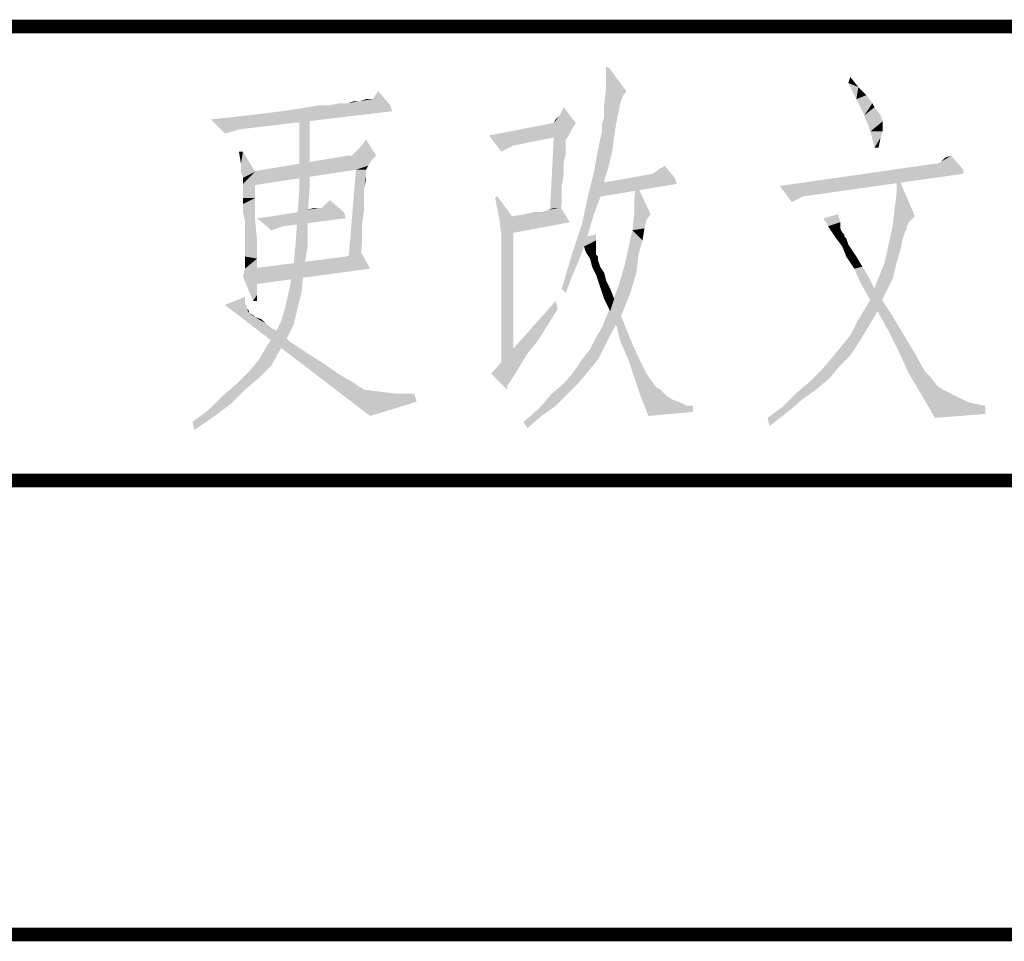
# Model space of a CAD drawing. Header units: millimetres. Extents: x 0 to 1782, y 0 to 1260.
# Tile 50 of 94: x 1273 to 1306, y 60 to 90. Entities that reach past the tile are written whole.
import ezdxf

# ---------------------------------------------------------------- set-up
doc = ezdxf.new("R2010")
doc.units = ezdxf.units.MM
doc.header["$LTSCALE"] = 98.01
doc.layers.get('0').update_dxf_attribs({"linetype": 'CONTINUOUS'})
doc.layers.add('G1000总_DXF_FORMAT', color=7, linetype='CONTINUOUS')

# ---------------------------------------------------------------- blocks, each defined once
blk = doc.blocks.new('*T2')
at = {"color": 1, "linetype": 'Continuous'}
for p, q in [((0, 0), (60, 0)), ((0, 0), (0, -15)), ((60, 0), (60, -15)), ((0, -15), (60, -15))]:
    blk.add_line(p, q, dxfattribs=at)
blk = doc.blocks.new('*T5')
at = {"color": 1, "linetype": 'Continuous'}
for p, q in [((0, 0), (180, 0)), ((0, 0), (0, -60)), ((45, 0), (45, -60)), ((90, 0), (90, -60)), ((135, 0), (135, -60)), ((180, 0), (180, -60)), ((0, -15), (180, -15)), ((0, -30), (180, -30)), ((0, -45), (180, -45)), ((0, -60), (180, -60))]:
    blk.add_line(p, q, dxfattribs=at)

msp = doc.modelspace()

# ---------------------------------------------------------------- linework, layer by layer
at = {"color": 1, "linetype": 'Continuous'}
for points in [[(1292.93, 88.667), (1292.863, 88), (1292.863, 88.667)], [(1292.863, 88), (1292.93, 88.667), (1293.53, 87.867)], [(1300.863, 88.133), (1300.93, 88.333), (1301.196, 88)], [(1285.196, 87.667), (1285.33, 87.867), (1285.73, 87.4)], [(1293.53, 87.867), (1292.796, 87.4), (1292.863, 88)], [(1293.53, 87.867), (1293.396, 87.667), (1292.796, 87.4)], [(1301.196, 88), (1301.13, 87.6), (1300.863, 88.133)], [(1301.196, 88), (1301.463, 87.733), (1301.13, 87.6)], [(1284.73, 87.533), (1284.33, 87.467), (1284.53, 87.533)], [(1285.73, 87.4), (1284.33, 87.467), (1284.73, 87.533)], [(1285.063, 87.6), (1285.13, 87.6), (1284.73, 87.533)], [(1284.996, 87.6), (1285.063, 87.6), (1284.73, 87.533)], [(1284.996, 87.6), (1284.73, 87.533), (1284.93, 87.6)], [(1285.73, 87.4), (1284.73, 87.533), (1285.13, 87.6)], [(1285.73, 87.4), (1285.13, 87.6), (1285.196, 87.667)], [(1293.396, 87.667), (1293.33, 87.467), (1292.796, 87.4)], [(1301.13, 87.6), (1301.463, 87.733), (1301.663, 87.467)], [(1301.663, 87.467), (1301.396, 87.067), (1301.13, 87.6)], [(1279.796, 86.933), (1280.463, 87), (1285.796, 87.2)], [(1279.796, 86.933), (1285.796, 87.2), (1280.73, 86.6)], [(1280.463, 87), (1281.063, 87.067), (1285.796, 87.2)], [(1281.063, 87.067), (1281.596, 87.133), (1285.796, 87.2)], [(1285.796, 87.2), (1281.596, 87.133), (1282.13, 87.2)], [(1282.13, 87.2), (1282.596, 87.267), (1285.73, 87.4)], [(1282.13, 87.2), (1285.73, 87.4), (1285.796, 87.2)], [(1282.596, 87.267), (1282.996, 87.333), (1285.73, 87.4)], [(1283.73, 87.4), (1285.73, 87.4), (1282.996, 87.333)], [(1283.73, 87.4), (1282.996, 87.333), (1283.396, 87.4)], [(1284.33, 87.467), (1283.73, 87.4), (1284.063, 87.467)], [(1285.73, 87.4), (1283.73, 87.4), (1284.33, 87.467)], [(1291.33, 87.067), (1291.463, 87.333), (1291.863, 86.8)], [(1292.796, 87.2), (1292.796, 87.4), (1293.33, 87.467)], [(1292.796, 87.2), (1293.33, 87.467), (1293.263, 87.133)], [(1293.263, 87.133), (1292.796, 87), (1292.796, 87.2)], [(1301.663, 87.467), (1301.73, 87.333), (1301.396, 87.067)], [(1301.396, 87.067), (1301.73, 87.333), (1301.93, 87.067)], [(1280.73, 86.6), (1280.263, 86.467), (1279.796, 86.933)], [(1283.063, 87.067), (1282.73, 85.8), (1282.73, 87.067)], [(1282.73, 85.8), (1283.063, 87.067), (1283.063, 85.8)], [(1291.13, 86.8), (1291.196, 86.933), (1291.33, 87.067)], [(1291.863, 86.8), (1291.13, 86.8), (1291.33, 87.067)], [(1292.73, 86.8), (1292.796, 87), (1293.263, 87.133)], [(1292.73, 86.8), (1293.263, 87.133), (1293.196, 86.8)], [(1301.93, 87.067), (1301.596, 86.533), (1301.396, 87.067)], [(1301.93, 87.067), (1301.996, 86.867), (1301.596, 86.533)], [(1301.996, 86.867), (1301.996, 86.733), (1301.596, 86.533)], [(1280.73, 86.6), (1280.53, 86.533), (1280.263, 86.467)], [(1291.863, 86.8), (1291.73, 86.6), (1288.996, 86.4)], [(1291.13, 86.8), (1291.863, 86.8), (1288.996, 86.4)], [(1291.13, 86.8), (1288.996, 86.4), (1291.063, 86.8)], [(1291.73, 86.6), (1291.663, 86.467), (1288.996, 86.4)], [(1293.196, 86.8), (1292.73, 86.533), (1292.73, 86.8)], [(1292.73, 86.533), (1293.196, 86.8), (1293.13, 86.4)], [(1301.596, 86.533), (1301.996, 86.733), (1301.996, 86.533)], [(1284.73, 86), (1284.93, 86.267), (1285.263, 85.733)], [(1291.13, 86.333), (1288.996, 86.4), (1291.663, 86.467)], [(1288.996, 86.4), (1291.13, 86.333), (1289.796, 86.067)], [(1289.796, 86.067), (1289.396, 85.867), (1288.996, 86.4)], [(1291.53, 86.267), (1290.996, 83.667), (1291.13, 86.333)], [(1291.53, 86.267), (1291.53, 86.2), (1290.996, 83.667)], [(1291.13, 86.333), (1291.663, 86.467), (1291.596, 86.333)], [(1291.13, 86.333), (1291.596, 86.333), (1291.53, 86.267)], [(1292.596, 85.933), (1292.663, 86.267), (1293.13, 86.4)], [(1292.596, 85.933), (1293.13, 86.4), (1293.063, 85.867)], [(1293.13, 86.4), (1292.663, 86.267), (1292.73, 86.533)], [(1301.996, 86.533), (1301.73, 86), (1301.596, 86.533)], [(1301.996, 86.533), (1301.93, 86.333), (1301.73, 86)], [(1301.73, 86), (1301.93, 86.333), (1301.863, 86)], [(1284.463, 85.733), (1284.596, 85.867), (1284.73, 86)], [(1285.263, 85.733), (1284.463, 85.733), (1284.73, 86)], [(1291.53, 86.2), (1291.53, 86), (1290.996, 83.667)], [(1291.53, 86), (1291.463, 85.533), (1290.996, 83.667)], [(1291.53, 86), (1291.53, 85.8), (1291.463, 85.533)], [(1293.063, 85.867), (1292.53, 85.6), (1292.596, 85.933)], [(1280.863, 85.867), (1280.796, 85.467), (1280.73, 85.867)], [(1280.796, 85.2), (1280.796, 85.467), (1280.863, 85.867)], [(1280.796, 85.2), (1280.863, 85.867), (1281.263, 85.2)], [(1285.263, 85.733), (1285.13, 85.6), (1281.13, 85.2)], [(1284.463, 85.733), (1285.263, 85.733), (1281.13, 85.2)], [(1284.463, 85.733), (1281.13, 85.2), (1284.33, 85.733)], [(1285.13, 85.6), (1284.996, 85.4), (1281.13, 85.2)], [(1283.063, 85.8), (1282.73, 84.733), (1282.73, 85.8)], [(1282.73, 84.733), (1283.063, 85.8), (1283.063, 84.667)], [(1292.93, 85.333), (1292.463, 85.2), (1292.53, 85.6)], [(1292.53, 85.6), (1293.063, 85.867), (1292.93, 85.333)], [(1303.93, 85.533), (1304.063, 85.667), (1304.263, 85.733)], [(1303.93, 85.533), (1304.263, 85.733), (1304.663, 85.267)], [(1281.13, 85.2), (1284.596, 85.267), (1281.063, 84.733)], [(1284.996, 85.4), (1284.596, 85.267), (1281.13, 85.2)], [(1284.93, 85.267), (1284.93, 85.133), (1284.33, 82.067)], [(1284.93, 85.267), (1284.33, 82.067), (1284.596, 85.267)], [(1284.596, 85.267), (1284.996, 85.4), (1284.93, 85.267)], [(1291.463, 85.533), (1291.463, 85.133), (1290.996, 83.667)], [(1292.463, 85.2), (1292.93, 85.333), (1292.73, 84.667)], [(1294.396, 85.133), (1294.596, 85.267), (1294.796, 85.4)], [(1294.396, 85.133), (1294.796, 85.4), (1295.13, 85)], [(1303.796, 85.467), (1304.663, 85.267), (1298.596, 84.733)], [(1303.796, 85.467), (1298.596, 84.733), (1303.73, 85.467)], [(1304.663, 85.267), (1304.663, 85.133), (1298.596, 84.733)], [(1304.663, 85.267), (1303.796, 85.467), (1303.93, 85.533)], [(1281.263, 85.2), (1280.863, 85), (1280.796, 85.2)], [(1280.863, 84.867), (1280.863, 85), (1281.263, 85.2)], [(1280.863, 84.8), (1280.863, 84.867), (1281.263, 85.2)], [(1280.863, 84.733), (1280.863, 84.8), (1281.263, 85.2)], [(1280.863, 84.667), (1280.863, 84.733), (1281.263, 85.2)], [(1280.863, 84.533), (1280.863, 84.667), (1281.263, 85.2)], [(1280.863, 84.333), (1280.863, 84.533), (1281.263, 85.2)], [(1280.863, 84.333), (1281.263, 85.2), (1281.263, 84.333)], [(1284.93, 85.133), (1284.93, 85.067), (1284.33, 82.067)], [(1284.93, 85.067), (1284.863, 84.667), (1284.33, 82.067)], [(1284.93, 85.067), (1284.93, 84.933), (1284.863, 84.667)], [(1291.463, 85.133), (1291.396, 84.733), (1290.996, 83.667)], [(1292.73, 84.667), (1292.263, 84.4), (1292.463, 85.2)], [(1295.13, 85), (1292.53, 84.8), (1294.396, 85.133)], [(1292.53, 84.8), (1295.13, 85), (1295.196, 84.8)], [(1299.396, 84.4), (1298.596, 84.733), (1304.663, 85.133)], [(1299.396, 84.4), (1304.663, 85.133), (1299.463, 84.4)], [(1302.463, 84.533), (1302.463, 85.133), (1303.063, 83.733)], [(1283.063, 84.667), (1282.663, 83.667), (1282.73, 84.733)], [(1282.663, 83.667), (1283.063, 84.667), (1282.996, 83.667)], [(1284.863, 84.667), (1284.863, 84.333), (1284.33, 82.067)], [(1291.396, 84.733), (1291.396, 84.2), (1290.996, 83.667)], [(1292.263, 84.4), (1292.73, 84.667), (1292.663, 84.333)], [(1295.196, 84.8), (1292.396, 84.333), (1292.53, 84.8)], [(1293.796, 83.867), (1293.796, 84.333), (1293.863, 84.8)], [(1293.796, 83.867), (1293.863, 84.8), (1294.33, 83.8)], [(1298.596, 84.733), (1299.396, 84.4), (1299.263, 84.333)], [(1298.596, 84.733), (1299.263, 84.333), (1299.13, 84.267)], [(1299.13, 84.267), (1298.996, 84.2), (1298.596, 84.733)], [(1281.263, 84.333), (1280.863, 84.133), (1280.863, 84.333)], [(1280.863, 83.867), (1280.863, 84.133), (1281.263, 84.333)], [(1280.93, 83.6), (1280.863, 83.867), (1281.263, 84.333)], [(1280.93, 83.6), (1281.263, 84.333), (1281.263, 83.6)], [(1283.463, 84), (1283.596, 84.133), (1283.73, 84.267)], [(1283.463, 84), (1283.73, 84.267), (1284.196, 83.867)], [(1284.863, 84.333), (1284.863, 83.933), (1284.33, 82.067)], [(1289.33, 83.667), (1289.196, 84.333), (1289.263, 84.4)], [(1289.33, 83.667), (1289.263, 84.4), (1289.796, 83.667)], [(1292.663, 84.333), (1292.063, 83.467), (1292.263, 84.4)], [(1292.663, 84.333), (1292.53, 84), (1292.063, 83.467)], [(1303.063, 83.733), (1302.396, 84), (1302.463, 84.533)], [(1282.663, 83.867), (1282.93, 83.933), (1283.463, 84)], [(1284.196, 83.867), (1282.663, 83.867), (1283.463, 84)], [(1283.33, 84), (1283.463, 84), (1282.93, 83.933)], [(1283.33, 84), (1282.93, 83.933), (1283.196, 84)], [(1283.463, 84), (1283.53, 84.067), (1283.596, 84.133)], [(1290.73, 83.867), (1290.93, 83.933), (1291.263, 84)], [(1291.663, 83.533), (1290.73, 83.867), (1291.263, 84)], [(1291.263, 84), (1290.93, 83.933), (1291.13, 84)], [(1290.996, 83.667), (1291.396, 84.2), (1291.33, 83.667)], [(1291.263, 84), (1291.33, 84.067), (1291.663, 83.533)], [(1292.53, 84), (1292.396, 83.6), (1292.063, 83.467)], [(1303.063, 83.733), (1302.33, 83.4), (1302.396, 84)], [(1281.33, 83.667), (1281.863, 83.733), (1284.196, 83.867)], [(1281.33, 83.667), (1284.196, 83.867), (1284.263, 83.667)], [(1281.33, 83.667), (1284.263, 83.667), (1282.196, 83.4)], [(1281.33, 83.667), (1282.196, 83.4), (1281.996, 83.333)], [(1281.996, 83.333), (1281.796, 83.267), (1281.33, 83.667)], [(1281.863, 83.733), (1282.263, 83.8), (1284.196, 83.867)], [(1284.196, 83.867), (1282.263, 83.8), (1282.663, 83.867)], [(1282.996, 83.667), (1282.596, 82.8), (1282.663, 83.667)], [(1282.596, 82.8), (1282.996, 83.667), (1282.996, 82.733)], [(1284.863, 83.933), (1284.796, 83.467), (1284.33, 82.067)], [(1289.796, 83.667), (1289.396, 83.133), (1289.33, 83.667)], [(1289.396, 83.667), (1289.796, 83.733), (1290.73, 83.867)], [(1291.663, 83.533), (1289.396, 83.667), (1290.73, 83.867)], [(1291.663, 83.533), (1289.53, 83.133), (1289.396, 83.667)], [(1289.396, 83.133), (1289.796, 83.667), (1289.796, 78.733)], [(1289.796, 83.733), (1290.196, 83.8), (1290.73, 83.867)], [(1290.73, 83.867), (1290.196, 83.8), (1290.463, 83.867)], [(1294.33, 83.8), (1293.73, 83.267), (1293.796, 83.867)], [(1294.33, 83.8), (1294.196, 83.6), (1293.73, 83.267)], [(1300.063, 83.6), (1300.063, 83.667), (1300.53, 83.8)], [(1300.13, 83.533), (1300.063, 83.6), (1300.53, 83.8)], [(1300.13, 83.533), (1300.53, 83.8), (1300.596, 83.533)], [(1303.063, 83.733), (1302.93, 83.6), (1302.33, 83.4)], [(1281.263, 83.6), (1280.93, 83.133), (1280.93, 83.6)], [(1280.93, 83.133), (1281.263, 83.6), (1281.33, 82.933)], [(1284.796, 83.467), (1284.796, 82.867), (1284.33, 82.067)], [(1292.263, 83.133), (1291.73, 82.467), (1292.063, 83.467)], [(1292.063, 83.467), (1292.396, 83.6), (1292.263, 83.133)], [(1294.196, 83.6), (1294.13, 83.333), (1293.73, 83.267)], [(1293.73, 83.267), (1294.13, 83.333), (1294.063, 82.933)], [(1300.596, 83.533), (1300.196, 83.4), (1300.13, 83.533)], [(1300.196, 83.4), (1300.596, 83.533), (1300.596, 83.333)], [(1300.596, 83.333), (1300.33, 83.2), (1300.196, 83.4)], [(1300.33, 83.2), (1300.596, 83.333), (1300.663, 83.2)], [(1302.796, 83.4), (1302.796, 83.333), (1302.196, 82.8)], [(1302.796, 83.4), (1302.196, 82.8), (1302.33, 83.4)], [(1302.796, 83.333), (1302.73, 83.2), (1302.196, 82.8)], [(1302.93, 83.6), (1302.863, 83.533), (1302.33, 83.4)], [(1302.33, 83.4), (1302.863, 83.533), (1302.796, 83.4)], [(1281.33, 82.933), (1280.93, 82.667), (1280.93, 83.133)], [(1289.796, 78.733), (1289.396, 78.533), (1289.396, 83.133)], [(1292.263, 83.133), (1292.13, 82.733), (1291.73, 82.467)], [(1291.996, 82.933), (1291.996, 83), (1292.53, 83.133)], [(1291.996, 82.933), (1292.53, 83.133), (1292.53, 82.933)], [(1294.063, 82.933), (1293.596, 82.667), (1293.73, 83.267)], [(1300.663, 83.2), (1300.463, 83), (1300.33, 83.2)], [(1300.663, 83.2), (1300.73, 83.133), (1300.463, 83)], [(1300.73, 83.133), (1300.73, 83.067), (1300.463, 83)], [(1300.463, 83), (1300.73, 83.067), (1300.796, 83)], [(1300.796, 83), (1300.663, 82.733), (1300.463, 83)], [(1300.796, 83), (1300.863, 82.8), (1300.663, 82.733)], [(1302.73, 83.2), (1302.663, 83), (1302.196, 82.8)], [(1302.196, 82.8), (1302.663, 83), (1302.596, 82.667)], [(1280.93, 82.4), (1280.93, 82.667), (1281.33, 82.933)], [(1280.93, 82.4), (1281.33, 82.933), (1281.33, 82.333)], [(1282.996, 82.733), (1282.53, 82), (1282.596, 82.8)], [(1282.53, 82), (1282.996, 82.733), (1282.863, 81.933)], [(1284.796, 82.867), (1284.73, 82.2), (1284.33, 82.067)], [(1291.73, 82.467), (1292.13, 82.733), (1291.93, 82.2)], [(1292.53, 82.933), (1292.063, 82.867), (1291.996, 82.933)], [(1292.13, 82.733), (1292.063, 82.867), (1292.53, 82.933)], [(1292.13, 82.733), (1292.53, 82.933), (1292.53, 82.733)], [(1292.53, 82.733), (1292.196, 82.533), (1292.13, 82.733)], [(1292.53, 82.733), (1292.53, 82.6), (1292.196, 82.533)], [(1293.93, 82.467), (1293.463, 82.067), (1293.596, 82.667)], [(1293.596, 82.667), (1294.063, 82.933), (1293.93, 82.467)], [(1300.663, 82.733), (1300.863, 82.8), (1300.996, 82.6)], [(1300.996, 82.6), (1300.796, 82.4), (1300.663, 82.733)], [(1302.596, 82.667), (1302.063, 82.2), (1302.196, 82.8)], [(1302.063, 82.2), (1302.596, 82.667), (1302.463, 82.2)], [(1281.33, 82.333), (1280.93, 82.2), (1280.93, 82.4)], [(1280.93, 82), (1280.93, 82.2), (1281.33, 82.333)], [(1280.93, 82), (1281.33, 82.333), (1281.33, 81.8)], [(1285.063, 82), (1281.13, 82), (1284.263, 82.4)], [(1285.063, 82), (1284.263, 82.4), (1284.463, 82.467)], [(1284.463, 82.467), (1284.73, 82.6), (1285.063, 82)], [(1291.93, 82.2), (1291.396, 81.333), (1291.73, 82.467)], [(1292.196, 82.533), (1292.53, 82.6), (1292.53, 82.533)], [(1292.53, 82.533), (1292.33, 82.333), (1292.196, 82.533)], [(1292.53, 82.533), (1292.53, 82.467), (1292.33, 82.333)], [(1292.53, 82.467), (1292.596, 82.4), (1292.33, 82.333)], [(1292.33, 82.333), (1292.596, 82.4), (1292.596, 82.267)], [(1292.596, 82.267), (1292.396, 82.067), (1292.33, 82.333)], [(1293.463, 82.067), (1293.93, 82.467), (1293.863, 81.867)], [(1300.796, 82.4), (1300.996, 82.6), (1301.13, 82.4)], [(1301.13, 82.4), (1301.063, 82), (1300.796, 82.4)], [(1301.13, 82.4), (1301.33, 82.067), (1301.063, 82)], [(1281.33, 81.8), (1280.863, 81.733), (1280.93, 82)], [(1285.063, 82), (1281.13, 81.467), (1281.13, 82)], [(1282.863, 81.933), (1282.396, 81.333), (1282.53, 82)], [(1291.93, 82.2), (1291.73, 81.733), (1291.396, 81.333)], [(1292.396, 82.067), (1292.596, 82.267), (1292.663, 82.067)], [(1292.663, 82.067), (1292.53, 81.8), (1292.396, 82.067)], [(1292.663, 82.067), (1292.796, 81.867), (1292.53, 81.8)], [(1293.863, 81.867), (1293.263, 81.4), (1293.463, 82.067)], [(1301.063, 82), (1301.33, 82.067), (1301.53, 81.733)], [(1301.53, 81.733), (1301.263, 81.533), (1301.063, 82)], [(1302.463, 82.2), (1302.33, 81.667), (1301.796, 81.533)], [(1302.463, 82.2), (1301.796, 81.533), (1302.063, 82.2)], [(1280.863, 81.733), (1281.33, 81.8), (1281.33, 81.4)], [(1281.33, 81.4), (1281.196, 80.933), (1280.863, 81.733)], [(1282.396, 81.333), (1282.863, 81.933), (1282.796, 81.2)], [(1291.396, 81.333), (1291.73, 81.733), (1291.53, 81.2)], [(1292.53, 81.8), (1292.796, 81.867), (1292.863, 81.6)], [(1292.863, 81.6), (1292.663, 81.4), (1292.53, 81.8)], [(1293.263, 81.4), (1293.863, 81.867), (1293.663, 81.2)], [(1301.263, 81.533), (1301.53, 81.733), (1301.73, 81.333)], [(1301.796, 81.533), (1302.33, 81.667), (1302.063, 81.133)], [(1281.33, 81.4), (1281.33, 81.133), (1281.196, 80.933)], [(1282.796, 81.2), (1282.263, 80.733), (1282.396, 81.333)], [(1292.663, 81.4), (1292.863, 81.6), (1292.996, 81.333)], [(1292.996, 81.333), (1292.796, 81), (1292.663, 81.4)], [(1292.796, 81), (1292.996, 81.333), (1293.13, 81)], [(1293.663, 81.2), (1292.996, 80.733), (1293.263, 81.4)], [(1301.73, 81.333), (1301.53, 81.067), (1301.263, 81.533)], [(1302.063, 81.133), (1301.53, 80.867), (1301.796, 81.533)], [(1301.863, 80.533), (1301.53, 81.067), (1301.73, 81.333)], [(1301.863, 80.533), (1301.73, 81.333), (1302.263, 80.533)], [(1280.93, 80.867), (1280.263, 80.8), (1280.93, 81.067)], [(1281.196, 80.933), (1281.33, 81.133), (1281.33, 80.933)], [(1282.263, 80.733), (1282.796, 81.2), (1282.663, 80.667)], [(1292.996, 80.733), (1293.663, 81.2), (1293.396, 80.533)], [(1301.53, 80.867), (1302.063, 81.133), (1301.796, 80.533)], [(1280.263, 80.8), (1280.93, 80.867), (1280.996, 80.733)], [(1280.263, 80.8), (1280.996, 80.733), (1280.996, 80.667)], [(1280.263, 80.8), (1280.996, 80.667), (1281.063, 80.533)], [(1281.063, 80.533), (1285.063, 77.133), (1280.263, 80.8)], [(1282.663, 80.667), (1282.13, 80.267), (1282.263, 80.733)], [(1291.263, 80.667), (1289.063, 78.533), (1291.196, 80.933)], [(1293.396, 80.533), (1292.73, 80.067), (1292.996, 80.733)], [(1293.13, 81), (1292.996, 80.6), (1292.796, 81)], [(1292.996, 80.6), (1293.13, 81), (1293.396, 80.333)], [(1301.796, 80.533), (1301.13, 80.2), (1301.53, 80.867)], [(1280.996, 80.667), (1281.063, 80.6), (1281.063, 80.533)], [(1281.063, 80.533), (1281.196, 80.467), (1281.263, 80.4)], [(1281.063, 80.533), (1281.263, 80.4), (1285.063, 77.133)], [(1281.263, 80.4), (1281.463, 80.333), (1281.596, 80.2)], [(1281.263, 80.4), (1281.596, 80.2), (1285.063, 77.133)], [(1282.13, 80.267), (1282.663, 80.667), (1282.53, 80.133)], [(1291.263, 80.667), (1290.93, 80.133), (1289.063, 78.533)], [(1292.73, 80.067), (1293.396, 80.533), (1292.996, 79.8)], [(1293.396, 80.333), (1293.196, 80.133), (1292.996, 80.6)], [(1301.13, 80.2), (1301.796, 80.533), (1301.396, 79.867)], [(1302.263, 80.533), (1302.196, 79.933), (1301.863, 80.533)], [(1302.196, 79.933), (1302.263, 80.533), (1302.663, 79.867)], [(1281.596, 80.2), (1281.863, 80), (1285.063, 77.133)], [(1282.53, 80.133), (1281.93, 79.867), (1282.13, 80.267)], [(1281.93, 79.867), (1282.53, 80.133), (1282.33, 79.733)], [(1290.93, 80.133), (1290.596, 79.6), (1289.063, 78.533)], [(1292.996, 79.8), (1292.53, 79.733), (1292.73, 80.067)], [(1293.196, 80.133), (1293.396, 80.333), (1293.663, 79.667)], [(1293.663, 79.667), (1293.33, 79.6), (1293.196, 80.133)], [(1301.396, 79.867), (1300.93, 79.8), (1301.13, 80.2)], [(1282.33, 79.733), (1281.663, 79.467), (1281.93, 79.867)], [(1281.663, 79.467), (1282.33, 79.733), (1282.063, 79.267)], [(1281.863, 80), (1282.13, 79.867), (1282.396, 79.6)], [(1281.863, 80), (1282.396, 79.6), (1285.063, 77.133)], [(1292.796, 79.4), (1292.33, 79.333), (1292.53, 79.733)], [(1292.53, 79.733), (1292.996, 79.8), (1292.796, 79.4)], [(1301.196, 79.533), (1300.663, 79.467), (1300.93, 79.8)], [(1300.93, 79.8), (1301.396, 79.867), (1301.196, 79.533)], [(1302.663, 79.867), (1302.53, 79.267), (1302.196, 79.933)], [(1302.53, 79.267), (1302.663, 79.867), (1303.063, 79.2)], [(1282.063, 79.267), (1281.396, 79), (1281.663, 79.467)], [(1282.396, 79.6), (1282.996, 79.2), (1285.063, 77.133)], [(1290.596, 79.6), (1290.263, 79.2), (1289.063, 78.533)], [(1292.063, 79), (1292.33, 79.333), (1292.796, 79.4)], [(1292.063, 79), (1292.796, 79.4), (1292.596, 79)], [(1293.33, 79.6), (1293.663, 79.667), (1293.93, 79.067)], [(1293.93, 79.067), (1293.596, 79), (1293.33, 79.6)], [(1300.93, 79.133), (1300.33, 79.067), (1300.663, 79.467)], [(1300.663, 79.467), (1301.196, 79.533), (1300.93, 79.133)], [(1281.396, 79), (1282.063, 79.267), (1281.796, 78.8)], [(1282.996, 79.2), (1283.53, 78.867), (1285.063, 77.133)], [(1290.263, 79.2), (1290.063, 78.867), (1289.063, 78.533)], [(1293.596, 79), (1293.93, 79.067), (1294.196, 78.533)], [(1300.596, 78.8), (1299.996, 78.667), (1300.33, 79.067)], [(1300.33, 79.067), (1300.93, 79.133), (1300.596, 78.8)], [(1303.063, 79.2), (1302.863, 78.533), (1302.53, 79.267)], [(1303.063, 79.2), (1303.396, 78.6), (1302.863, 78.533)], [(1281.796, 78.8), (1281.063, 78.6), (1281.396, 79)], [(1281.063, 78.6), (1281.796, 78.8), (1281.396, 78.4)], [(1283.53, 78.867), (1283.996, 78.533), (1285.063, 77.133)], [(1289.063, 78.533), (1290.063, 78.867), (1289.863, 78.533)], [(1292.596, 79), (1291.796, 78.6), (1292.063, 79)], [(1291.796, 78.6), (1292.596, 79), (1292.263, 78.6)], [(1294.196, 78.533), (1293.796, 78.4), (1293.596, 79)], [(1299.996, 78.667), (1300.596, 78.8), (1300.263, 78.4)], [(1281.396, 78.4), (1280.663, 78.2), (1281.063, 78.6)], [(1283.996, 78.533), (1284.463, 78.267), (1285.063, 77.133)], [(1289.063, 78.533), (1289.863, 78.533), (1289.596, 78.133)], [(1289.596, 78.133), (1289.596, 78), (1289.063, 78.533)], [(1289.863, 78.533), (1289.73, 78.333), (1289.596, 78.133)], [(1292.263, 78.6), (1291.463, 78.2), (1291.796, 78.6)], [(1291.463, 78.2), (1292.263, 78.6), (1291.93, 78.2)], [(1293.796, 78.4), (1294.196, 78.533), (1294.33, 78.333)], [(1300.263, 78.4), (1299.596, 78.267), (1299.996, 78.667)], [(1302.863, 78.533), (1303.396, 78.6), (1303.596, 78.4)], [(1303.596, 78.4), (1303.263, 77.867), (1302.863, 78.533)], [(1280.93, 78), (1280.196, 77.8), (1280.663, 78.2)], [(1280.663, 78.2), (1281.396, 78.4), (1280.93, 78)], [(1284.463, 78.267), (1284.863, 78), (1285.063, 77.133)], [(1291.93, 78.2), (1291.063, 77.867), (1291.463, 78.2)], [(1291.063, 77.867), (1291.93, 78.2), (1291.596, 77.867)], [(1294.33, 78.333), (1293.996, 77.8), (1293.796, 78.4)], [(1294.33, 78.333), (1294.53, 78.067), (1293.996, 77.8)], [(1299.796, 78), (1299.196, 77.933), (1299.596, 78.267)], [(1299.596, 78.267), (1300.263, 78.4), (1299.796, 78)], [(1303.596, 78.4), (1303.796, 78.133), (1303.263, 77.867)], [(1303.796, 78.133), (1303.996, 78), (1303.263, 77.867)], [(1280.463, 77.533), (1279.73, 77.333), (1280.196, 77.8)], [(1280.196, 77.8), (1280.93, 78), (1280.463, 77.533)], [(1284.863, 78), (1285.396, 77.933), (1285.063, 77.133)], [(1285.396, 77.933), (1285.93, 77.867), (1285.063, 77.133)], [(1286.53, 77.867), (1286.596, 77.6), (1285.063, 77.133)], [(1285.93, 77.867), (1286.53, 77.867), (1285.063, 77.133)], [(1291.596, 77.867), (1291.196, 77.467), (1290.663, 77.4)], [(1291.596, 77.867), (1290.663, 77.4), (1291.063, 77.867)], [(1294.53, 78.067), (1294.663, 78), (1293.996, 77.8)], [(1293.996, 77.8), (1294.663, 78), (1294.863, 77.8)], [(1294.863, 77.8), (1294.263, 77.133), (1293.996, 77.8)], [(1294.863, 77.8), (1295.063, 77.667), (1294.263, 77.133)], [(1299.33, 77.667), (1298.73, 77.467), (1299.196, 77.933)], [(1299.196, 77.933), (1299.796, 78), (1299.33, 77.667)], [(1303.263, 77.867), (1303.996, 78), (1304.263, 77.867)], [(1304.263, 77.867), (1303.73, 77.067), (1303.263, 77.867)], [(1304.263, 77.867), (1304.53, 77.733), (1303.73, 77.067)], [(1279.73, 77.333), (1280.463, 77.533), (1279.93, 77.133)], [(1290.663, 77.4), (1291.196, 77.467), (1290.73, 77.133)], [(1295.063, 77.667), (1295.263, 77.6), (1294.263, 77.133)], [(1295.263, 77.6), (1295.53, 77.467), (1294.263, 77.133)], [(1295.73, 77.467), (1295.73, 77.267), (1294.263, 77.133)], [(1295.53, 77.467), (1295.73, 77.467), (1294.263, 77.133)], [(1298.863, 77.267), (1298.196, 77.067), (1298.73, 77.467)], [(1298.73, 77.467), (1299.33, 77.667), (1298.863, 77.267)], [(1304.53, 77.733), (1304.796, 77.6), (1303.73, 77.067)], [(1304.796, 77.6), (1305.063, 77.533), (1303.73, 77.067)], [(1305.063, 77.533), (1305.396, 77.467), (1303.73, 77.067)], [(1305.396, 77.467), (1305.396, 77.2), (1303.73, 77.067)], [(1279.93, 77.133), (1279.196, 76.933), (1279.73, 77.333)], [(1279.196, 76.933), (1279.93, 77.133), (1279.263, 76.667)], [(1290.73, 77.133), (1290.13, 76.933), (1290.663, 77.4)], [(1290.13, 76.933), (1290.73, 77.133), (1290.263, 76.733)], [(1298.196, 77.067), (1298.863, 77.267), (1298.263, 76.8)]]:
    msp.add_solid(points, dxfattribs=at)
at = {"layer": 'G1000总_DXF_FORMAT', "color": 1, "linetype": 'Continuous', "const_width": 0.45}
for points in [[(1227, 90), (1407, 90)], [(1227, 75), (1587, 75)], [(1227, 60), (1407, 60)]]:
    msp.add_lwpolyline(points, dxfattribs=at)

# ---------------------------------------------------------------- block references
for name, p in [('*T2', (1271.775, 90)), ('*T5', (1226.775, 75))]:
    msp.add_blockref(name, p)

doc.saveas('drawing.dxf')
